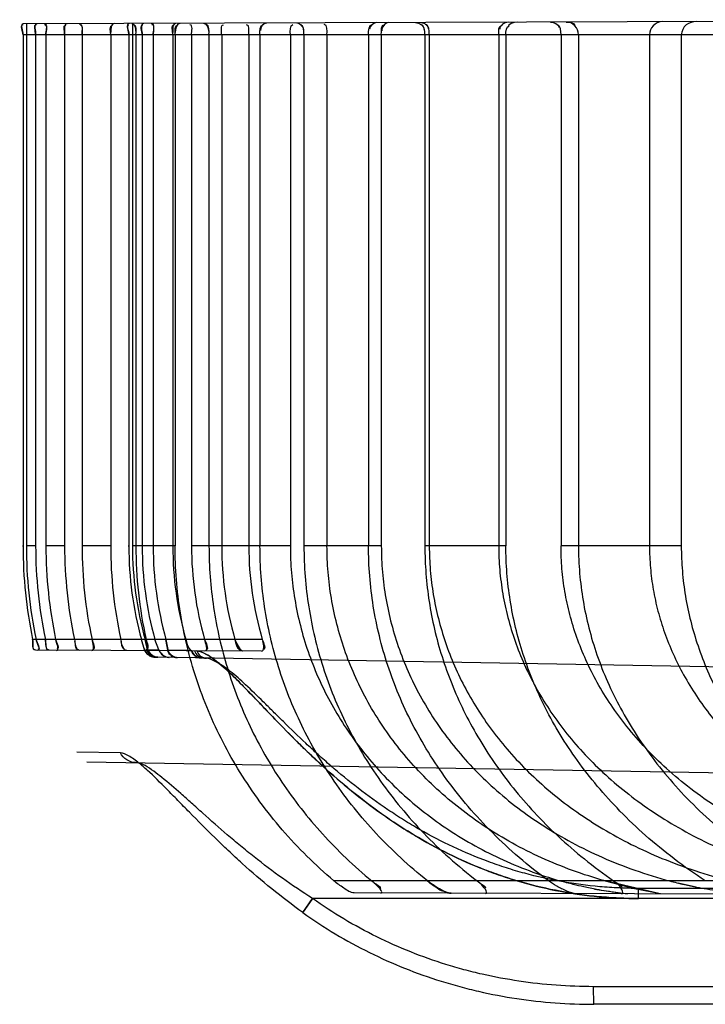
# Model space of a CAD drawing. Header units: millimetres. Extents: x 0 to 297, y 0 to 210.
# Tile 247 of 256: x 147.0795 to 147.1767, y 156.6415 to 156.7811. Entities that reach past the tile are written whole.
import ezdxf

# ---------------------------------------------------------------- set-up
doc = ezdxf.new("R2010")
doc.units = ezdxf.units.MM
doc.header["$LTSCALE"] = 16.335
doc.layers.add('INTFCLR_72935', color=7, linetype='CONTINUOUS')

msp = doc.modelspace()

# ---------------------------------------------------------------- linework, layer by layer
at = {"layer": 'INTFCLR_72935', "color": 9, "linetype": 'Continuous'}
for p, q in [((147.2507705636, 156.7811050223), (147.0800265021, 156.7805090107)), ((147.2558106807, 156.7789711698), (147.0799819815, 156.7789711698)), ((147.0798876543, 156.7064701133), (147.0799822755, 156.7064701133)), ((147.0817749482, 156.7064701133), (147.0804618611, 156.7064701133)), ((147.0858830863, 156.7064701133), (147.0832291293, 156.7064701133)), ((147.0924134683, 156.7064701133), (147.088356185, 156.7064701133)), ((147.0948876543, 156.706471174), (147.0949859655, 156.706471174)), ((147.101549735, 156.7064701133), (147.0954987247, 156.7064711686)), ((147.1178864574, 156.7064711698), (147.103874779, 156.7064711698)), ((147.1307839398, 156.7064711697), (147.1198160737, 156.7064701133)), ((147.1484490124, 156.7064701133), (147.136956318, 156.7064701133)), ((147.1733161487, 156.7064701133), (147.1562595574, 156.7064711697)), ((147.1139128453, 156.6932211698), (147.0813471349, 156.6932211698)), ((147.1138021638, 156.6915654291), (147.0817332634, 156.6916773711)), ((147.0971013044, 156.6917584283), (147.0972285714, 156.6917584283)), ((147.0976555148, 156.6917487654), (147.0992511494, 156.6917202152)), ((147.103821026, 156.6916384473), (147.1005162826, 156.6916975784)), ((147.0985086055, 156.6907002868), (147.099013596, 156.6906914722)), ((147.3556636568, 156.6862116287), (147.0990597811, 156.690690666)), ((147.1059862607, 156.6905450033), (147.1056462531, 156.6905756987)), ((147.0937938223, 156.6771126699), (147.0876051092, 156.6772240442)), ((147.0937938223, 156.6771126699), (147.0876051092, 156.6772240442)), ((147.0890212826, 156.6758636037), (147.3382072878, 156.6715140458)), ((147.2965842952, 156.6589711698), (147.1240642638, 156.6589711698)), ((147.3556636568, 156.6564711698), (147.1269499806, 156.6572695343)), ((147.3556636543, 156.6578991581), (147.1672312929, 156.6579060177)), ((147.1672574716, 156.6564711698), (147.1672312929, 156.6579060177)), ((147.1210440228, 156.6564711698), (147.1196280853, 156.6544495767)), ((147.1210440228, 156.6564711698), (147.1196280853, 156.6544495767)), ((147.1196704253, 156.6544711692), (147.1210440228, 156.6564711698)), ((147.355663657, 156.6564711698), (147.1210440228, 156.6564711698)), ((147.3406636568, 156.6439711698), (147.1608789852, 156.6439711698)), ((147.1609226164, 156.6414711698), (147.1608789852, 156.6439711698)), ((147.3556636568, 156.6414711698), (147.160923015, 156.6414711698))]:
    msp.add_line(p, q, dxfattribs=at)
at = {"layer": 'INTFCLR_72935', "color": 6, "linetype": 'Continuous'}
for p, q in [((147.0804620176, 156.7805105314), (147.0804620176, 156.7064711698)), ((147.0954987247, 156.7805630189), (147.0954987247, 156.7064711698)), ((147.0799819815, 156.7789711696), (147.0799819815, 156.7064711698)), ((147.0817746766, 156.7789711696), (147.0817746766, 156.7064711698)), ((147.0832289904, 156.7789711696), (147.0832289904, 156.7064711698)), ((147.0858831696, 156.7789711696), (147.0858831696, 156.7064711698)), ((147.0883562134, 156.7789711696), (147.0883562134, 156.7064711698)), ((147.0924134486, 156.7789711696), (147.0924134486, 156.7064711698)), ((147.0949859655, 156.7789711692), (147.0949859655, 156.7064711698)), ((147.0959860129, 156.7789711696), (147.0959860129, 156.7064711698)), ((147.096877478, 156.7789711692), (147.096877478, 156.7064711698)), ((147.0984325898, 156.7789711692), (147.0984325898, 156.7064711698)), ((147.1012243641, 156.7789711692), (147.1012243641, 156.7064711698)), ((147.1015493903, 156.7789711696), (147.1015493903, 156.7064711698)), ((147.103874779, 156.7789711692), (147.103874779, 156.7064711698)), ((147.1063510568, 156.7789711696), (147.1063510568, 156.7064711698)), ((147.1081532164, 156.7789711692), (147.1081532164, 156.7064711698)), ((147.1119962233, 156.7789711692), (147.1119962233, 156.7064711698)), ((147.1135824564, 156.7789711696), (147.1135824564, 156.7064711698)), ((147.1178864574, 156.7789711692), (147.1178864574, 156.7064711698)), ((147.1198155, 156.7789711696), (147.1198155, 156.7064711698)), ((147.1230809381, 156.7789711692), (147.1230809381, 156.7064711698)), ((147.1289690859, 156.7789711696), (147.1289690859, 156.7064711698)), ((147.1307839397, 156.7789711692), (147.1307839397, 156.7064711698)), ((147.1369562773, 156.7789711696), (147.1369562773, 156.7064711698)), ((147.1375849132, 156.7789711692), (147.1375849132, 156.7064711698)), ((147.1474272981, 156.7789711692), (147.1474272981, 156.7064711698)), ((147.1484485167, 156.7789711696), (147.1484485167, 156.7064711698)), ((147.1562595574, 156.7789711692), (147.1562595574, 156.7064711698)), ((147.1587392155, 156.7789711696), (147.1587392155, 156.7064711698)), ((147.168806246, 156.7789711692), (147.168806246, 156.7064711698)), ((147.1733168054, 156.7789711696), (147.1733168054, 156.7064711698)), ((147.0972291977, 156.6917563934), (147.0967740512, 156.6932211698)), ((147.0976555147, 156.6917487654), (147.0972909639, 156.6932211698)), ((147.0972909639, 156.6932211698), (147.0976289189, 156.691891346)), ((147.0992511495, 156.6917202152), (147.0986781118, 156.6932211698)), ((147.100516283, 156.6916975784), (147.1002460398, 156.6932211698)), ((147.1002460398, 156.6932211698), (147.1005229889, 156.6918083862)), ((147.0993579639, 156.691615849), (147.0992511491, 156.6917202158)), ((147.100516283, 156.6916975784), (147.1004588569, 156.6916120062)), ((147.1039146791, 156.691599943), (147.1038210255, 156.6916384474))]:
    msp.add_line(p, q, dxfattribs=at)
at = {"layer": 'INTFCLR_72935', "color": 7, "linetype": 'Continuous'}
for p, q in [((147.0973083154, 156.6915665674), (147.0971858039, 156.6918617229)), ((147.0973083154, 156.6915665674), (147.0971858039, 156.6918617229)), ((147.0972291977, 156.6917563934), (147.0972913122, 156.691623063)), ((147.0972291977, 156.6917563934), (147.0973086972, 156.6915688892)), ((147.0972291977, 156.6917563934), (147.0973086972, 156.6915688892)), ((147.0976655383, 156.6915777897), (147.0976458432, 156.6918506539)), ((147.0976655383, 156.6915777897), (147.0976458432, 156.6918506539)), ((147.0976459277, 156.6918407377), (147.0976583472, 156.6915644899)), ((147.0976459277, 156.6918407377), (147.0976583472, 156.6915644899)), ((147.0976555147, 156.6917487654), (147.0976548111, 156.6916217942)), ((147.1108431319, 156.6917023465), (147.110139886, 156.6929003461)), ((147.1111007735, 156.6915748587), (147.1108431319, 156.6917023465)), ((147.0990597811, 156.690690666), (147.099013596, 156.6906914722)), ((147.1373231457, 156.6589711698), (147.1381989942, 156.6583371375)), ((147.1703083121, 156.6571181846), (147.1625060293, 156.6589711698)), ((147.1625060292, 156.6589711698), (147.1666584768, 156.6579102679)), ((147.1716631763, 156.6589711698), (147.1734895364, 156.6585181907)), ((147.1754291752, 156.6581057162), (147.1728860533, 156.6586604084)), ((147.1609927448, 156.6578181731), (147.1656973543, 156.6571342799)), ((147.1703083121, 156.6571181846), (147.1666546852, 156.6579111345)), ((147.1703083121, 156.6571181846), (147.1666546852, 156.6579111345)), ((147.1666584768, 156.6579102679), (147.1703888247, 156.6571749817)), ((147.1666584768, 156.6579102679), (147.1703888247, 156.6571749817))]:
    msp.add_line(p, q, dxfattribs=at)
at = {"layer": 'INTFCLR_72935', "color": 6, "linetype": 'Continuous'}
for centre, radius, start, end in [((147.1449660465, 156.7064711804), 0.0649840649, 180.0000094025, 191.7648973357), ((147.1453154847, 156.7064712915), 0.06485346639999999, 180.000107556, 191.7890283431), ((147.1463661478, 156.7064715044), 0.0645914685, 180.0002968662, 191.8377301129), ((147.1474254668, 156.7064718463), 0.0641964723, 180.000603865, 191.9119413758), ((147.1495491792, 156.7064723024), 0.0636660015, 180.0010193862, 192.013084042), ((147.1513528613, 156.7064729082), 0.0629966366, 180.0015811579, 192.1432234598), ((147.1546289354, 156.7064770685), 0.0622155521, 180.0054323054, 192.301978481), ((147.1545973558, 156.7064736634), 0.0621838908, 180.0022976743, 192.3051127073), ((147.1449726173, 156.7064712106), 0.0499866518, 180.0000468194, 195.3712061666), ((147.1453761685, 156.7064715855), 0.0498774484, 180.0004774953, 195.4061395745), ((147.157250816, 156.7064792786), 0.0612648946, 180.0075835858, 192.4980493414), ((147.1572080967, 156.7064745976), 0.0612220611, 180.0032080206, 192.5024241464), ((147.1465357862, 156.7064723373), 0.049658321, 180.0013471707, 195.476717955), ((147.1477603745, 156.7064734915), 0.0493278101, 180.0026968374, 195.584428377), ((147.1501079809, 156.7064750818), 0.0488836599, 180.004585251, 195.7316051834), ((147.1521974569, 156.706477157), 0.0483227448, 180.0070990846, 195.92157917), ((147.1557940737, 156.7064797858), 0.04764095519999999, 180.0103622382, 196.1588992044), ((147.1588291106, 156.706483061), 0.04683302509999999, 180.0145478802, 196.4496624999)]:
    msp.add_arc(centre, radius, start, end, dxfattribs=at)
for points in [[(147.0800265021, 156.7805090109), (147.0795136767, 156.7805072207), (147.0799819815, 156.7794839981), (147.0799819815, 156.7789711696)], [(147.0799819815, 156.7789711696), (147.0799819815, 156.779453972), (147.0795277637, 156.7804176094), (147.0800105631, 156.7804192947)], [(147.0817746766, 156.7789711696), (147.0817746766, 156.7794578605), (147.0814105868, 156.7804243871), (147.0818972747, 156.780426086)], [(147.0819606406, 156.780515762), (147.0814420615, 156.7805139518), (147.0817746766, 156.7794897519), (147.0817746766, 156.7789711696)], [(147.0829901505, 156.7805193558), (147.0835123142, 156.7805211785), (147.0832289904, 156.7794933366), (147.0832289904, 156.7789711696)], [(147.0832289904, 156.7789711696), (147.0832289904, 156.7794240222), (147.0835580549, 156.7803256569), (147.0831052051, 156.7803240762)], [(147.0858831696, 156.7789711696), (147.0858831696, 156.7794267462), (147.0855962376, 156.7803258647), (147.0860518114, 156.780327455)], [(147.0862182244, 156.7805306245), (147.0856865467, 156.7805287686), (147.0858831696, 156.7795028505), (147.0858831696, 156.7789711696)], [(147.0879635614, 156.7805367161), (147.0885015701, 156.7805385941), (147.0883562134, 156.7795091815), (147.0883562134, 156.7789711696)], [(147.0883562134, 156.7789711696), (147.0883562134, 156.7794302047), (147.0886149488, 156.780335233), (147.0881559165, 156.7803336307)], [(147.0924134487, 156.7789711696), (147.0924134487, 156.779435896), (147.0921976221, 156.7803413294), (147.0926623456, 156.7803429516)], [(147.0929121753, 156.7805539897), (147.0924531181, 156.7805523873), (147.0924221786, 156.779725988), (147.0924221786, 156.779266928)], [(147.0950344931, 156.7805613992), (147.0945041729, 156.7805595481), (147.0949859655, 156.7795014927), (147.0949859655, 156.7789711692)], [(147.0949859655, 156.7789711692), (147.0949859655, 156.7794327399), (147.094547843, 156.7803540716), (147.0950094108, 156.7803556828)], [(147.0954217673, 156.7805627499), (147.0958921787, 156.780564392), (147.0959761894, 156.7797353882), (147.0959761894, 156.7792649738)], [(147.0959860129, 156.7789711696), (147.0959860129, 156.7794402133), (147.0961718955, 156.7803511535), (147.0957028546, 156.7803495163)], [(147.096877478, 156.7789711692), (147.096877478, 156.7794360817), (147.0965147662, 156.7803605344), (147.0969796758, 156.7803621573)], [(147.0970808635, 156.7805685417), (147.0965441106, 156.7805666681), (147.096877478, 156.7795079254), (147.096877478, 156.7789711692)], [(147.09817082, 156.7805723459), (147.0987116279, 156.7805742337), (147.0984325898, 156.7795119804), (147.0984325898, 156.7789711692)], [(147.0984325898, 156.7789711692), (147.0984325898, 156.7794397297), (147.0987654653, 156.7803719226), (147.0982969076, 156.7803702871)], [(147.1012243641, 156.7789711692), (147.1012243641, 156.7794426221), (147.1009374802, 156.7803717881), (147.1014089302, 156.7803734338)], [(147.1015916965, 156.7805842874), (147.1011394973, 156.7805827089), (147.1012309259, 156.779728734), (147.1012309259, 156.779276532)], [(147.1015493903, 156.7789711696), (147.1015493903, 156.7794476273), (147.1014081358, 156.7803590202), (147.1018845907, 156.7803606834)], [(147.1022354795, 156.7805865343), (147.1017410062, 156.7805848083), (147.1015607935, 156.7797598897), (147.1015607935, 156.7792654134)], [(147.103874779, 156.7789711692), (147.103874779, 156.779446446), (147.1041302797, 156.7803816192), (147.1036550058, 156.7803799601)], [(147.1055869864, 156.7805982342), (147.1060974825, 156.7806000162), (147.1063385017, 156.7797743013), (147.1063385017, 156.7792638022)], [(147.1063510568, 156.7789711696), (147.1063510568, 156.7794544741), (147.1064583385, 156.7803731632), (147.1059750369, 156.7803714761)], [(147.1081532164, 156.7789711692), (147.1081532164, 156.7794525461), (147.1079448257, 156.7803875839), (147.1084261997, 156.7803892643)], [(147.1119962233, 156.7789711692), (147.1119962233, 156.7794576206), (147.1121708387, 156.7803985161), (147.1116843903, 156.780396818)], [(147.1135824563, 156.7789711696), (147.1135824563, 156.7794640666), (147.1135232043, 156.7803831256), (147.1140160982, 156.7803848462)], [(147.1144928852, 156.7806293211), (147.1140354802, 156.7806277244), (147.1136402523, 156.7800115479), (147.1136402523, 156.7795541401)], [(147.1178864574, 156.7789711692), (147.1178864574, 156.7794653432), (147.1177609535, 156.7804053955), (147.1182551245, 156.7804071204)], [(147.1188074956, 156.7806443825), (147.1193074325, 156.7806461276), (147.1197655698, 156.7799903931), (147.1197655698, 156.7794904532)], [(147.1198155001, 156.7789711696), (147.1198155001, 156.7794730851), (147.1198352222, 156.7803993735), (147.1193333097, 156.7803976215)], [(147.1230809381, 156.7789711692), (147.1230809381, 156.7794729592), (147.1231678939, 156.7804200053), (147.122666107, 156.7804182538)], [(147.128969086, 156.7789711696), (147.128969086, 156.7794857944), (147.1290037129, 156.7804122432), (147.1295183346, 156.7804140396)], [(147.1301623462, 156.7806840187), (147.1296872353, 156.7806823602), (147.1290951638, 156.780214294), (147.1290951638, 156.7797391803)], [(147.1307839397, 156.7789711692), (147.1307839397, 156.7794834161), (147.1307506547, 156.7804295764), (147.1312628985, 156.7804313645)], [(147.1317997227, 156.7806897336), (147.1312903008, 156.7806879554), (147.1308339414, 156.7800147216), (147.1308339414, 156.7795052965)], [(147.1356333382, 156.7807031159), (147.1361434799, 156.7807048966), (147.136819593, 156.7802462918), (147.136819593, 156.7797361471)], [(147.1369562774, 156.7789711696), (147.1369562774, 156.7794971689), (147.1368743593, 156.7804292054), (147.1363483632, 156.7804273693)], [(147.1364547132, 156.7807059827), (147.1369160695, 156.7807075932), (147.1374617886, 156.7802178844), (147.1374617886, 156.7797565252)], [(147.1375849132, 156.7789711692), (147.1375849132, 156.7794936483), (147.1375725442, 156.7804463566), (147.1370500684, 156.7804445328)], [(147.1474272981, 156.7789711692), (147.1474272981, 156.7794234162), (147.1473944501, 156.7802598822), (147.1478466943, 156.7802614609)], [(147.1487758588, 156.7807489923), (147.1482541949, 156.7807471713), (147.1475654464, 156.780278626), (147.1475654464, 156.779756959)], [(147.1484485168, 156.7789711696), (147.1484485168, 156.7794220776), (147.1484653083, 156.7802388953), (147.1489162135, 156.7802404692)], [(147.1500223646, 156.7807533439), (147.149520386, 156.7807515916), (147.1487270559, 156.7804871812), (147.1487270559, 156.7799851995)], [(147.1547530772, 156.7807698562), (147.1552354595, 156.78077154), (147.155983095, 156.7804898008), (147.155983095, 156.7800074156)], [(147.1562595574, 156.7789711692), (147.1562595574, 156.779430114), (147.1562547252, 156.7802691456), (147.1557957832, 156.7802675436)], [(147.1569783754, 156.7807776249), (147.15743796, 156.7807792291), (147.1582424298, 156.7806866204), (147.1582424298, 156.7802270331)], [(147.0813471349, 156.6932211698), (147.0814468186, 156.6927425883), (147.0811983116, 156.6917962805), (147.0816871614, 156.6917945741)], [(147.0817332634, 156.6916773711), (147.0812028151, 156.6916792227), (147.0814553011, 156.6927018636), (147.0813471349, 156.6932211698)], [(147.0818299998, 156.6932211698), (147.0819291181, 156.692746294), (147.0825694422, 156.6917865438), (147.0820843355, 156.6917882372)], [(147.0820759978, 156.6916761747), (147.0825974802, 156.6916743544), (147.0819365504, 156.6927106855), (147.0818299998, 156.6932211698)], [(147.0831483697, 156.6932211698), (147.083250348, 156.692734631), (147.0830814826, 156.6917949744), (147.0835785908, 156.6917932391)], [(147.0836811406, 156.6916705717), (147.0831346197, 156.6916724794), (147.0832604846, 156.6926862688), (147.0831483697, 156.6932211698)], [(147.0846113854, 156.6932211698), (147.0847051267, 156.6927767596), (147.0852429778, 156.6918686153), (147.0847887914, 156.6918702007)], [(147.084718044, 156.6916669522), (147.0852373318, 156.6916651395), (147.0847185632, 156.6927130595), (147.0846113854, 156.6932211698)], [(147.0872774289, 156.6932211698), (147.0873840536, 156.6927200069), (147.0872955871, 156.6917802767), (147.0878079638, 156.6917784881)], [(147.089727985, 156.6916494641), (147.0902520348, 156.6916476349), (147.0898759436, 156.6927088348), (147.0897657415, 156.6932211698)], [(147.0897657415, 156.6932211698), (147.0898618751, 156.6927742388), (147.0903301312, 156.6918523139), (147.0898729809, 156.6918539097)], [(147.093841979, 156.6932211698), (147.0939406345, 156.6927686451), (147.0938856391, 156.6919290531), (147.0943487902, 156.6919274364)], [(147.0972436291, 156.6916232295), (147.0977801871, 156.6916213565), (147.0975537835, 156.6926973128), (147.0974377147, 156.6932211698)], [(147.0974377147, 156.6932211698), (147.0975376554, 156.6927701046), (147.0979362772, 156.6918340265), (147.0974742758, 156.6918356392)], [(147.1030553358, 156.6932211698), (147.1031849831, 156.6927606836), (147.1032197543, 156.6921785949), (147.1036054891, 156.691895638)], [(147.1057856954, 156.6915934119), (147.1063286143, 156.6915915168), (147.105877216, 156.6926990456), (147.1057283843, 156.6932211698)], [(147.1057283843, 156.6932211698), (147.1058593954, 156.6927615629), (147.1064091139, 156.6918001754), (147.1059312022, 156.6918018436)], [(147.1138021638, 156.6915654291), (147.1142621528, 156.6915638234), (147.1141191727, 156.6924914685), (147.1139890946, 156.6929326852)], [(147.1139128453, 156.6932211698), (147.1140489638, 156.6927594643), (147.1145230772, 156.6917811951), (147.1140417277, 156.6917828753)], [(147.0879696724, 156.6916556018), (147.0875025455, 156.6916572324), (147.0874476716, 156.6924558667), (147.0873504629, 156.6929127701)], [(147.0947143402, 156.6916320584), (147.0942101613, 156.6916338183), (147.094025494, 156.692425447), (147.0939180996, 156.6929180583)], [(147.1038210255, 156.6916384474), (147.1034358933, 156.6919209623), (147.1032817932, 156.692446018), (147.1031523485, 156.6929057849)], [(147.129422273, 156.6589711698), (147.1298195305, 156.6586427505), (147.1310614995, 156.657907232), (147.1305460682, 156.6579090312)], [(147.1306863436, 156.6572564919), (147.1312425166, 156.6572545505), (147.1302139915, 156.6583064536), (147.1297853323, 156.6586608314)], [(147.144364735, 156.6589711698), (147.1447512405, 156.6586728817), (147.1459459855, 156.657994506), (147.1454577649, 156.6579962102)], [(147.1455522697, 156.6572045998), (147.1460723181, 156.6572027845), (147.1452464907, 156.6582722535), (147.1448347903, 156.65858999)], [(147.1637029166, 156.6589711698), (147.1640785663, 156.6587079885), (147.1652314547, 156.6581042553), (147.1647727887, 156.6581058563)], [(147.1648243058, 156.6571373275), (147.1653418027, 156.6571355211), (147.1646604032, 156.6582773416), (147.1642365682, 156.6585742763)]]:
    msp.add_open_spline(points, degree=3, dxfattribs=at)
for points, knots in [([(147.1587392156, 156.7789711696), (147.1587392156, 156.7794290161), (147.1583742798, 156.7803770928), (147.1574303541, 156.7807792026), (147.1569783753, 156.7807776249)], [0, 0, 0, 0, 0.503223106, 1, 1, 1, 1]), ([(147.1706229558, 156.7808252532), (147.1701450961, 156.7808235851), (147.1691683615, 156.7804074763), (147.1688062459, 156.7794300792), (147.1688062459, 156.7789711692)], [0, 0, 0, 0, 0.5101159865, 1, 1, 1, 1]), ([(147.1754531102, 156.7808421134), (147.1749481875, 156.7808403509), (147.173881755, 156.7805347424), (147.1733168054, 156.7794892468), (147.1733168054, 156.7789711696)], [0, 0, 0, 0, 0.4935721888, 1, 1, 1, 1]), ([(147.1240642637, 156.6589711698), (147.1227431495, 156.6600930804), (147.1202033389, 156.6624230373), (147.1166985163, 156.6661789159), (147.1135382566, 156.67014508), (147.1107337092, 156.6742953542), (147.10829309, 156.6786022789), (147.1062200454, 156.6830446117), (147.1045188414, 156.6875992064), (147.1031928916, 156.6922428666), (147.1022449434, 156.6969515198), (147.1016757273, 156.7017012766), (147.1015494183, 156.7048832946), (147.1015493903, 156.7064711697)], [0, 0, 0, 0, 0.09585162, 0.1903843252, 0.2838269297, 0.3760165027, 0.4671130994, 0.5573134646, 0.6468418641, 0.7357105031, 0.8241056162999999, 0.9121859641, 1, 1, 1, 1]), ([(147.1063510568, 156.7064711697), (147.1063510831, 156.7050137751), (147.1064597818, 156.7020951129), (147.1069493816, 156.6977371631), (147.1077640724, 156.6934132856), (147.1089026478, 156.6891431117), (147.1103633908, 156.6849424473), (147.1121446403, 156.6808269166), (147.1142438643, 156.6768151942), (147.1166584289, 156.6729236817), (147.1193852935, 156.6691695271), (147.1224214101, 156.6655707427), (147.1257643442, 156.6621429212), (147.1281707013, 156.6600058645), (147.129422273, 156.6589711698)], [0, 0, 0, 0, 0.0801442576, 0.1604369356, 0.2409453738, 0.321879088, 0.4032413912, 0.4852916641, 0.5682634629, 0.6520056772, 0.7369145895, 0.8231989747, 0.9106998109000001, 1, 1, 1, 1]), ([(147.1373231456, 156.6589711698), (147.1360210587, 156.6600142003), (147.133519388, 156.66216765), (147.1300475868, 156.6656286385), (147.1269039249, 156.6692604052), (147.1240901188, 156.673041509), (147.1216080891, 156.6769526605), (147.1194597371, 156.6809739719), (147.1176434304, 156.6850892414), (147.1161592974, 156.6892795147), (147.1150064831, 156.6935293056), (147.1141842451, 156.6978231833), (147.1136916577, 156.7021411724), (147.113582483, 156.7050301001), (147.1135824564, 156.7064711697)], [0, 0, 0, 0, 0.0911202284, 0.1800985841, 0.2675184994, 0.3532283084, 0.4372875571, 0.5202852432, 0.6020070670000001, 0.6827408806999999, 0.7628486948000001, 0.8422794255, 0.921292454, 1, 1, 1, 1]), ([(147.1178864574, 156.7064711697), (147.1178864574, 156.7052071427), (147.1179914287, 156.7026761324), (147.1184645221, 156.6988988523), (147.1192521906, 156.6951614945), (147.1203513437, 156.6914806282), (147.121758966, 156.6878807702), (147.123473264, 156.6843753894), (147.1254887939, 156.6809868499), (147.1278031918, 156.6777301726), (147.1304091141, 156.6746283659), (147.1333020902, 156.671698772), (147.1364722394, 156.6689637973), (147.1399143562, 156.6664407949), (147.1436130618, 156.6641547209), (147.1475618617, 156.6621216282), (147.1517426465, 156.6603648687), (147.1546462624, 156.6594014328), (147.1561287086, 156.6589711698)], [0, 0, 0, 0, 0.0579364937, 0.1159506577, 0.1742924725, 0.2327980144, 0.291825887, 0.3512558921, 0.4114517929, 0.472336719, 0.5341796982, 0.59693541, 0.6608494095, 0.7258819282, 0.7923435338, 0.8599421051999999, 0.9292482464, 1, 1, 1, 1]), ([(147.1198155, 156.7064711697), (147.1198155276, 156.7050266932), (147.1199285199, 156.7021325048), (147.1204376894, 156.6978105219), (147.1212860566, 156.693518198), (147.1224735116, 156.6892753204), (147.1240009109, 156.6850943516), (147.1258693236, 156.6809897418), (147.1280798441, 156.6769784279), (147.1306365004, 156.6730737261), (147.1335408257, 156.6692937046), (147.1367928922, 156.6656585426), (147.1404006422, 156.6621827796), (147.1430033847, 156.6600218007), (147.144364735, 156.6589711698)], [0, 0, 0, 0, 0.0782378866, 0.1566901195, 0.2354847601, 0.3149811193, 0.3950906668, 0.4763403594, 0.5590115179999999, 0.6429221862, 0.7288937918, 0.8169637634, 0.9068592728, 1, 1, 1, 1]), ([(147.1625060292, 156.6589711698), (147.1609509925, 156.65940633), (147.1579010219, 156.660384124), (147.1535078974, 156.6621761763), (147.1493674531, 156.6642546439), (147.1455059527, 156.6665900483), (147.1419345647, 156.6691585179), (147.1386608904, 156.6719362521), (147.1356924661, 156.6748983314), (147.1330314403, 156.6780253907), (147.1306831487, 156.6812922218), (147.1286477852, 156.6846806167), (147.1269263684, 156.6881702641), (147.1255199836, 156.6917418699), (147.1244277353, 156.6953781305), (147.1236492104, 156.6990555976), (147.1231839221, 156.7027587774), (147.1230809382, 156.7052357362), (147.1230809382, 156.7064711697)], [0, 0, 0, 0, 0.0730252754, 0.1446783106, 0.2143584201, 0.2823214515, 0.3485485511, 0.4130866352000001, 0.4762712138, 0.5379837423, 0.5985691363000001, 0.6580115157, 0.7165353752, 0.7743372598, 0.831400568, 0.8880401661, 0.9441298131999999, 1, 1, 1, 1]), ([(147.1545025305, 156.6589711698), (147.1530678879, 156.6600305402), (147.1503235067, 156.6622140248), (147.1465211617, 156.6657361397), (147.1431057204, 156.669419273), (147.1400724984, 156.6732391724), (147.137418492, 156.6771716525), (147.1351362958, 156.6811984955), (147.1332183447, 156.6853038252), (147.1316586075, 156.6894714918), (147.1304523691, 156.6936856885), (147.1295947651, 156.6979350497), (147.1290824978, 156.7021994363), (147.128969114, 156.7050504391), (147.1289690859, 156.7064711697)], [0, 0, 0, 0, 0.0956042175, 0.1878011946, 0.277598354, 0.3646148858, 0.4490293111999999, 0.5316751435, 0.6124918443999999, 0.6916911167, 0.7699821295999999, 0.8472326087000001, 0.9238370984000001, 1, 1, 1, 1]), ([(147.1307839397, 156.7064711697), (147.1307839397, 156.7052317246), (147.130890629, 156.7027494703), (147.1313716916, 156.6990429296), (147.1321738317, 156.6953715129), (147.1332956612, 156.6917492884), (147.1347365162, 156.6881966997), (147.1364974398, 156.6847288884), (147.1385796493, 156.6813595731), (147.140981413, 156.6781114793), (147.1437080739, 156.6749960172), (147.1467523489, 156.6720430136), (147.1501222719, 156.669264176), (147.1538084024, 156.6666896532), (147.1578143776, 156.6643390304), (147.1621339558, 156.6622384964), (147.1667674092, 156.6604122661), (147.1700005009, 156.6594164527), (147.1716631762, 156.6589711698)], [0, 0, 0, 0, 0.05513505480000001, 0.1103607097, 0.1660682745, 0.2220981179, 0.2788395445, 0.3363987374, 0.3949040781, 0.4548266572, 0.5158904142, 0.5788682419, 0.6432825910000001, 0.7099828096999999, 0.7786635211, 0.8496848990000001, 0.9234316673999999, 1, 1, 1, 1]), ([(147.1369562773, 156.7064711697), (147.1369563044, 156.7051542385), (147.1370576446, 156.7025154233), (147.1375146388, 156.6985700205), (147.1382770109, 156.694646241), (147.1393462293, 156.69075441), (147.1407261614, 156.6869017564), (147.1424195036, 156.6831026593), (147.1444340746, 156.6793607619), (147.1467732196, 156.6756939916), (147.1494501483, 156.6721077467), (147.1524721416, 156.6686173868), (147.1558464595, 156.6652413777), (147.1595949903, 156.6619875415), (147.1622895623, 156.6599613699), (147.1637029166, 156.6589711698)], [0, 0, 0, 0, 0.0696909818, 0.1395844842, 0.2099873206, 0.2810090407, 0.3529635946, 0.4263443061, 0.5009139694, 0.5776514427, 0.6562991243, 0.7375271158, 0.8217605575, 0.9086768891, 1, 1, 1, 1]), ([(147.1375849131, 156.7064711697), (147.1375849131, 156.7053192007), (147.1376803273, 156.7030125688), (147.138110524, 156.6995661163), (147.1388290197, 156.6961435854), (147.1398349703, 156.6927613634), (147.1411305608, 156.6894257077), (147.1427141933, 156.6861628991), (147.1445937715, 156.6829700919), (147.1467649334, 156.6798743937), (147.1492410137, 156.6768764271), (147.1520191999, 156.6740012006), (147.1551069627, 156.671262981), (147.1585073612, 156.6686809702), (147.1622238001, 156.6662763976), (147.1662582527, 156.6640721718), (147.1706172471, 156.6620892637), (147.1753063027, 156.6603524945), (147.1785807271, 156.6593998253), (147.1802688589, 156.6589711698)], [0, 0, 0, 0, 0.0502076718, 0.1004829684, 0.1512123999, 0.202452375, 0.254105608, 0.3070045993, 0.3603502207, 0.4154150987, 0.4716304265, 0.5296464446, 0.5894967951, 0.6513269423, 0.7155570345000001, 0.7822425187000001, 0.8515171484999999, 0.9240891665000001, 1, 1, 1, 1]), ([(147.1474272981, 156.7064711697), (147.1474272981, 156.705336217), (147.1475238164, 156.7030634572), (147.147959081, 156.6996669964), (147.1486872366, 156.6962889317), (147.1497079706, 156.6929493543), (147.1510245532, 156.6896509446), (147.1526370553, 156.6864185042), (147.1545571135, 156.6832480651), (147.156786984, 156.6801592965), (147.1593366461, 156.677164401), (147.1622194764, 156.6742730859), (147.1654323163, 156.6715173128), (147.1690030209, 156.6688999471), (147.1729213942, 156.6664591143), (147.1772177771, 156.6642064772), (147.1818911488, 156.6621752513), (147.1869756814, 156.6603866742), (147.1905380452, 156.6594109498), (147.1923870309, 156.6589711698)], [0, 0, 0, 0, 0.04821679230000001, 0.0965044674, 0.1453076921, 0.1948477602, 0.2446870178, 0.2960153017, 0.3481358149, 0.4019819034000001, 0.4576846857, 0.5150568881, 0.5752645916, 0.63732814, 0.7029646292, 0.7712006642, 0.8432372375, 0.9192572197, 1, 1, 1, 1]), ([(147.1767184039, 156.6589711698), (147.1752063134, 156.659965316), (147.1722997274, 156.6620198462), (147.1682567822, 156.6653345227), (147.1646226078, 156.6687889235), (147.1614018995, 156.6723391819), (147.1585710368, 156.6759735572), (147.1561190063, 156.6796701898), (147.1540241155, 156.6834244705), (147.1522775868, 156.687215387), (147.1508650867, 156.6910400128), (147.1497778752, 156.6948872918), (147.1490082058, 156.6987462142), (147.1485498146, 156.7026097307), (147.1484485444, 156.7051873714), (147.1484485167, 156.7064711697)], [0, 0, 0, 0, 0.09420037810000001, 0.1851070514, 0.2719172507, 0.3549664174, 0.4344014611, 0.5114976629, 0.5856535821, 0.6579783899, 0.7285523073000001, 0.7976725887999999, 0.8658802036, 0.933171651, 1, 1, 1, 1]), ([(147.2041598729, 156.6589711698), (147.202115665, 156.6594190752), (147.1981730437, 156.6604188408), (147.1925406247, 156.6622740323), (147.1873970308, 156.6643896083), (147.1827039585, 156.6667372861), (147.1784796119, 156.6692642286), (147.1746584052, 156.6719695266), (147.1712713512, 156.6747889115), (147.1682511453, 156.6777399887), (147.165616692, 156.6807661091), (147.1633255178, 156.6838828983), (147.1613820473, 156.6870444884), (147.1597666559, 156.6902484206), (147.1584664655, 156.6934797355), (147.1574711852, 156.6967206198), (147.1567683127, 156.6999736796), (147.1563509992, 156.7032215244), (147.1562595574, 156.7053909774), (147.1562595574, 156.7064711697)], [0, 0, 0, 0, 0.0860399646, 0.1670737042, 0.2436162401, 0.3144966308, 0.3826285, 0.4457983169, 0.5068027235, 0.563622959, 0.6192288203, 0.6715731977, 0.7224889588, 0.7716324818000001, 0.818920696, 0.8655254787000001, 0.9108522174, 0.9555886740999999, 1, 1, 1, 1]), ([(147.1587392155, 156.7064711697), (147.1587392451, 156.7051762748), (147.1588482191, 156.7025801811), (147.1593401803, 156.6986955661), (147.1601623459, 156.694829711), (147.1613196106, 156.690984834), (147.1628186, 156.6871718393), (147.1646705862, 156.6833945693), (147.1668919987, 156.6796548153), (147.169493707, 156.6759733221), (147.1724979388, 156.6723569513), (147.1759136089, 156.6688315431), (147.1797884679, 156.6653877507), (147.1841520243, 156.6620518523), (147.1873122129, 156.6599803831), (147.1889727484, 156.6589711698)], [0, 0, 0, 0, 0.0659665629, 0.1321870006, 0.1992551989, 0.2670757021, 0.3365090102, 0.4077409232, 0.4811554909, 0.5578687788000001, 0.6371571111, 0.7204276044, 0.8076977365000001, 0.9010082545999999, 1, 1, 1, 1]), ([(147.1688062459, 156.7064711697), (147.1688062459, 156.7054417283), (147.1688949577, 156.7033752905), (147.1692956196, 156.7002872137), (147.1699654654, 156.6972088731), (147.170907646, 156.6941529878), (147.1721264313, 156.6911278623), (147.1736340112, 156.6881262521), (147.1754364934, 156.6851683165), (147.1775487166, 156.6822550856), (147.1799864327, 156.6793940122), (147.1827609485, 156.6766088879), (147.1859160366, 156.673887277), (147.1894342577, 156.6712820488), (147.1934017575, 156.6687683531), (147.1977896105, 156.6664088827), (147.2026894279, 156.6641980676), (147.2080968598, 156.6621872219), (147.2141347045, 156.6603880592), (147.218396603, 156.6594146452), (147.220648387, 156.6589711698)], [0, 0, 0, 0, 0.0405302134, 0.0813143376, 0.1224569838, 0.1644135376, 0.2070668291, 0.250714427, 0.2965118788, 0.3432907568, 0.3922413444, 0.4443486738, 0.4979133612, 0.5561428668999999, 0.6165462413, 0.6826768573, 0.7521219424, 0.8280242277, 0.909641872, 1, 1, 1, 1]), ([(147.1733168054, 156.7064711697), (147.1733168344, 156.705283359), (147.1734150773, 156.7029030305), (147.1738588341, 156.6993365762), (147.1746009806, 156.6957853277), (147.1756478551, 156.6922414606), (147.1770030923, 156.6887252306), (147.1786860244, 156.6852179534), (147.1807002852, 156.681748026), (147.1830784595, 156.6782945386), (147.1858264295, 156.6748895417), (147.1889786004, 156.6715310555), (147.1925459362, 156.6682453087), (147.196588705, 156.6650201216), (147.2011505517, 156.6618769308), (147.2044459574, 156.659924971), (147.2061805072, 156.6589711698)], [0, 0, 0, 0, 0.0587559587, 0.1176869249, 0.1775873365, 0.2380122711, 0.3002795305, 0.3637904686, 0.4302443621, 0.4985418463, 0.5710083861, 0.6464757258, 0.7261783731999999, 0.8107092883, 0.9020827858, 1, 1, 1, 1]), ([(147.1269499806, 156.6572695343), (147.1264008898, 156.657271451), (147.1254091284, 156.6579978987), (147.1245014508, 156.6585999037), (147.1240642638, 156.6589711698)], [0, 0, 0, 0, 0.4891035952, 1, 1, 1, 1]), ([(147.1585084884, 156.6571593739), (147.1580137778, 156.6571611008), (147.1570244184, 156.6575323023), (147.1557016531, 156.6581654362), (147.1548696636, 156.6587000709), (147.1545025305, 156.6589711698)], [0, 0, 0, 0, 0.3347702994, 0.6911709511, 1, 1, 1, 1])]:
    msp.add_open_spline(points, degree=3, knots=knots, dxfattribs=at)
at = {"layer": 'INTFCLR_72935', "color": 7, "linetype": 'Continuous'}
for points in [[(147.1100351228, 156.6932211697), (147.1101753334, 156.6927357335), (147.1101908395, 156.6918563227), (147.1106961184, 156.6918570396)], [(147.1100351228, 156.6932211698), (147.1101746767, 156.6927444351), (147.1103018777, 156.6922005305), (147.1106790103, 156.6918772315)], [(147.0971858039, 156.6918617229), (147.0973129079, 156.6912570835), (147.0980109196, 156.690708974), (147.09862868, 156.6906981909)], [(147.0986286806, 156.6906982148), (147.0980439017, 156.6907122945), (147.0974010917, 156.6911978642), (147.0972291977, 156.6917563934)], [(147.0972956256, 156.6916361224), (147.0975202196, 156.6911432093), (147.0980861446, 156.6907225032), (147.0986286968, 156.6906985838)], [(147.0986286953, 156.690698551), (147.0980999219, 156.6907209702), (147.0975293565, 156.6911045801), (147.0973142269, 156.6915858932)], [(147.0989909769, 156.690691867), (147.0984521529, 156.6907012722), (147.0978620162, 156.691093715), (147.0976445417, 156.6915867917)], [(147.0976446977, 156.6915769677), (147.0978450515, 156.6910797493), (147.0984514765, 156.690701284), (147.0989874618, 156.6906919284)], [(147.0976458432, 156.6918506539), (147.0978023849, 156.6912541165), (147.0984702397, 156.6907009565), (147.0990868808, 156.690690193)], [(147.0990833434, 156.6906902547), (147.0984697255, 156.6907009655), (147.0977914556, 156.6912445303), (147.0976459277, 156.6918407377)], [(147.099013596, 156.6906914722), (147.098464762, 156.6907010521), (147.0978628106, 156.6911138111), (147.0976548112, 156.6916217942)], [(147.0990597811, 156.690690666), (147.098473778, 156.6907008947), (147.0978277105, 156.6911885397), (147.0976555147, 156.6917487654)], [(147.1111007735, 156.6915748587), (147.1105519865, 156.6915760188), (147.1102883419, 156.6923818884), (147.1101364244, 156.6929092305)], [(147.1381989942, 156.6583371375), (147.1386586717, 156.6580368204), (147.1390886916, 156.6575369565), (147.1396377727, 156.6575350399)], [(147.1406769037, 156.6572216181), (147.1401948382, 156.6572233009), (147.1397128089, 156.6574281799), (147.1393093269, 156.6576919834)]]:
    msp.add_open_spline(points, degree=3, dxfattribs=at)
at = {"layer": 'INTFCLR_72935', "color": 9, "linetype": 'Continuous'}
for points in [[(147.0992511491, 156.6917202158), (147.0994218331, 156.6911622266), (147.1000629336, 156.6906731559), (147.1006463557, 156.6906629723)], [(147.0993579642, 156.691615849), (147.0995576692, 156.6910996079), (147.100163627, 156.6906713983), (147.100717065, 156.690661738)], [(147.1004588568, 156.6916120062), (147.1006531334, 156.6910905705), (147.1012614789, 156.6906522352), (147.1018178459, 156.6906425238)], [(147.100516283, 156.6916975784), (147.1006857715, 156.6911413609), (147.1013229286, 156.6906511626), (147.1019043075, 156.6906410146)], [(147.1038210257, 156.6916384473), (147.1039874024, 156.6910868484), (147.1046142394, 156.6905937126), (147.1051902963, 156.6905836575)], [(147.103914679, 156.691599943), (147.1040916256, 156.6910629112), (147.1047064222, 156.6905921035), (147.105271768, 156.6905822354)], [(147.1042895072, 156.6915986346), (147.1044645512, 156.6910599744), (147.1050799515, 156.6905855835), (147.1056462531, 156.6905756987)], [(147.1046217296, 156.6915974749), (147.1047826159, 156.6910460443), (147.1054118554, 156.6905493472), (147.1059862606, 156.6905450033)], [(147.0959230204, 156.6757431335), (147.0950789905, 156.6757578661), (147.0941661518, 156.6763562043), (147.0937934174, 156.677113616)]]:
    msp.add_open_spline(points, degree=3, dxfattribs=at)
for points, knots in [([(147.1046217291, 156.691597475), (147.1059334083, 156.6913759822), (147.1078739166, 156.6897957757), (147.1099763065, 156.6878454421), (147.1115381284, 156.686259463), (147.1133448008, 156.6843837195), (147.1157965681, 156.681798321), (147.1184238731, 156.679116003), (147.1207292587, 156.6768764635), (147.1232275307, 156.6745497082), (147.1265507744, 156.6716767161), (147.1301038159, 156.6689661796), (147.1331159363, 156.6669122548), (147.1362375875, 156.6649535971), (147.1402886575, 156.662736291), (147.1445243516, 156.6608689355), (147.1475793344, 156.6597612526), (147.1493568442, 156.6591851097), (147.1520414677, 156.6583832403), (147.1561265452, 156.6574171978), (147.1616671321, 156.6566427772), (147.1653920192, 156.6564711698), (147.1672574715, 156.6564711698)], [0, 0, 0, 0, 0.0538919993, 0.0943931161, 0.118139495, 0.1437808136, 0.1999853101, 0.2624426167, 0.295889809, 0.3301857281, 0.4007435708, 0.473769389, 0.5110864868, 0.5484110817, 0.623037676, 0.6979597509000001, 0.7356871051, 0.7546464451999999, 0.7736525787, 0.8491920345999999, 0.9244254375, 1, 1, 1, 1]), ([(147.1672574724, 156.6564711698), (147.1663209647, 156.6564711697), (147.1644503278, 156.6565144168), (147.1607326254, 156.656773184), (147.1561282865, 156.6574174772), (147.1516068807, 156.6584859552), (147.1485015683, 156.6594509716), (147.1467392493, 156.6600658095), (147.1441202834, 156.6610471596), (147.1402929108, 156.662733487), (147.1362279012, 156.6649590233), (147.1334932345, 156.6666759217), (147.1319625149, 156.6676988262), (147.1297272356, 156.6692530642), (147.1265396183, 156.6716858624), (147.123213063, 156.6745625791), (147.1207146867, 156.6768906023), (147.1184102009, 156.679129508), (147.1162532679, 156.6813328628), (147.1142203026, 156.6834593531), (147.1124201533, 156.6853478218), (147.1104124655, 156.687427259), (147.1082410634, 156.6894856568), (147.1064005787, 156.6909130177), (147.1051690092, 156.6915053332), (147.1046217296, 156.6915974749)], [0, 0, 0, 0, 0.0379243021, 0.0757389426, 0.1508718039, 0.2259057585, 0.2635937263, 0.2825136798, 0.301483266, 0.3768455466, 0.4516330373, 0.4889341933, 0.5075751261, 0.5261823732, 0.5991800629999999, 0.6698198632, 0.70418839, 0.7374592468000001, 0.7999232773, 0.8290343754, 0.8565966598, 0.9055688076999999, 0.9461251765, 0.9775257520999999, 1, 1, 1, 1]), ([(147.167231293, 156.6579060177), (147.1663176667, 156.657906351), (147.1644931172, 156.6579464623), (147.1608680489, 156.65818569), (147.1563808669, 156.6587839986), (147.1519711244, 156.6597753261), (147.1489411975, 156.6606723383), (147.1472224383, 156.6612432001), (147.1446720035, 156.6621541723), (147.1409442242, 156.6637173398), (147.1369765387, 156.6657856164), (147.1339266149, 156.6676090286), (147.130989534, 156.6695144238), (147.1275212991, 156.672033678), (147.124266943, 156.6747083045), (147.1218211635, 156.6768728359), (147.1195647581, 156.6789531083), (147.1174500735, 156.681001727), (147.1154541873, 156.6829785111), (147.1136841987, 156.6847348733), (147.1117054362, 156.6866708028), (147.1095619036, 156.6885867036), (147.1077374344, 156.6899158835), (147.1065251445, 156.6904596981), (147.1059862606, 156.6905450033)], [0, 0, 0, 0, 0.038357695, 0.07659042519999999, 0.1524864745, 0.2281483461, 0.2660866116, 0.2851139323, 0.3041782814, 0.3797845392, 0.4545929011, 0.4918212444, 0.5289424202, 0.6015487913, 0.6716499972, 0.7057105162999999, 0.738661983, 0.8004917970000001, 0.8293077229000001, 0.8566033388, 0.9051743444, 0.9455623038, 0.9770937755, 1, 1, 1, 1]), ([(147.1196704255, 156.654471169), (147.1181590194, 156.6555522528), (147.1152308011, 156.6577972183), (147.111751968, 156.6607943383), (147.1090900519, 156.6632530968), (147.106578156, 156.6656661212), (147.1042039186, 156.66805631), (147.101956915, 156.6703589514), (147.0999915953, 156.6723630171), (147.0981911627, 156.6741573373), (147.0963735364, 156.6757521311), (147.0951555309, 156.67666136), (147.0941940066, 156.6771064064), (147.0937934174, 156.677113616)], [0, 0, 0, 0, 0.161433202, 0.3202968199, 0.3987403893, 0.4762209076, 0.6228736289, 0.691384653, 0.7557325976, 0.8666937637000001, 0.9123256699, 0.9651936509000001, 1, 1, 1, 1]), ([(147.1210440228, 156.6564711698), (147.1195929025, 156.6573895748), (147.1167694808, 156.6592834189), (147.113403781, 156.6618392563), (147.1108240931, 156.6639323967), (147.1083918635, 156.6659845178), (147.1060884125, 156.6680208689), (147.1039035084, 156.6699840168), (147.1019892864, 156.6716898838), (147.1002226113, 156.6732461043), (147.0981588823, 156.6747825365), (147.0968776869, 156.6757264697), (147.0959230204, 156.6757431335)], [0, 0, 0, 0, 0.1621840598, 0.3208598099, 0.3989326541, 0.4759080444, 0.6213668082, 0.6893114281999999, 0.7532033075, 0.8638741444, 0.9098278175, 1, 1, 1, 1]), ([(147.1608789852, 156.6439711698), (147.1573423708, 156.6439717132), (147.1520275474, 156.6443628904), (147.145939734, 156.6455115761), (147.1424998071, 156.6463675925), (147.137410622, 156.647844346), (147.1300022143, 156.6507941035), (147.1239162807, 156.6544218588), (147.1210440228, 156.6564711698)], [0, 0, 0, 0, 0.2502859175, 0.3753259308, 0.438124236, 0.5010819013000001, 0.750296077, 1, 1, 1, 1]), ([(147.1196704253, 156.6544711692), (147.122647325, 156.6523418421), (147.1289505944, 156.6485683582), (147.136627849, 156.6454997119), (147.1418999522, 156.6439635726), (147.1454616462, 156.6430737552), (147.1517620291, 156.6418788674), (147.1572629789, 156.6414711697), (147.1609226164, 156.6414711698)], [0, 0, 0, 0, 0.2500074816, 0.4993263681, 0.5622782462, 0.6250575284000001, 0.7500206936, 1, 1, 1, 1])]:
    msp.add_open_spline(points, degree=3, knots=knots, dxfattribs=at)
at = {"layer": 'INTFCLR_72935', "color": 7, "linetype": 'Continuous'}
for points, knots in [([(147.1406770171, 156.6572217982), (147.1401835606, 156.6572220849), (147.1389965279, 156.6578421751), (147.1379292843, 156.6584858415), (147.1373238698, 156.6589709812)], [0, 0, 0, 0, 0.3887717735, 1, 1, 1, 1]), ([(147.1373247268, 156.658970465), (147.1377956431, 156.6585932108), (147.1388487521, 156.6579356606), (147.1400129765, 156.6572203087), (147.1406778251, 156.657221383)], [0, 0, 0, 0, 0.4757709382, 1, 1, 1, 1]), ([(147.1656973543, 156.6571342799), (147.1652461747, 156.6571395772), (147.1642498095, 156.6572983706), (147.1627868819, 156.6574944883), (147.1611649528, 156.6577793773), (147.1595821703, 156.6580952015), (147.1578536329, 156.6584962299), (147.1567376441, 156.6587949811), (147.1561287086, 156.6589711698)], [0, 0, 0, 0, 0.1387451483, 0.3087916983, 0.4544527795, 0.644858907, 0.8050749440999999, 1, 1, 1, 1]), ([(147.1716631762, 156.6589711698), (147.1723562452, 156.658786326), (147.1736259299, 156.6584754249), (147.1753824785, 156.6581082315), (147.177019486, 156.6578070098), (147.1785281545, 156.6575659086), (147.1800054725, 156.6573579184), (147.1814039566, 156.6572011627), (147.1823545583, 156.6570796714), (147.1828586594, 156.6570743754)], [0, 0, 0, 0, 0.1892656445, 0.344805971, 0.4734494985, 0.628416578, 0.7479298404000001, 0.8669803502, 1, 1, 1, 1])]:
    msp.add_open_spline(points, degree=3, knots=knots, dxfattribs=at)

doc.saveas('drawing.dxf')
